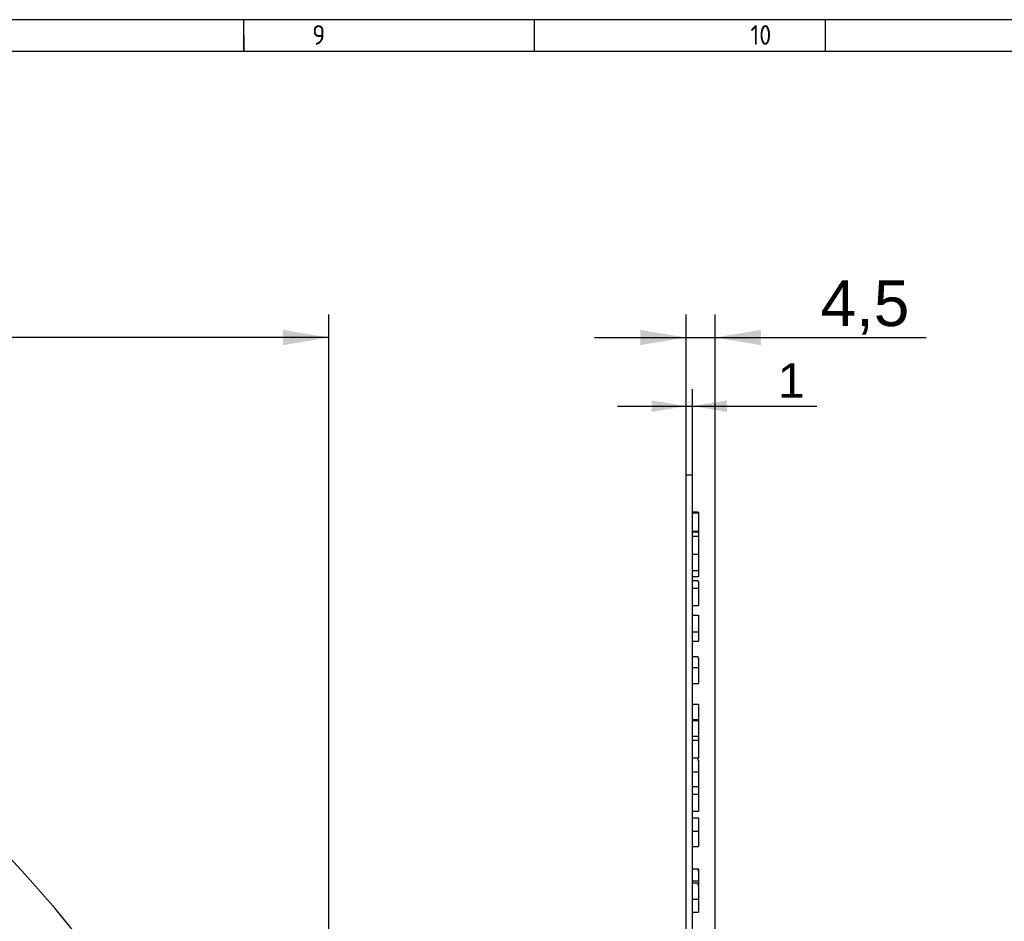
# Model space of a CAD drawing. Header units: millimetres. Extents: x 7 to 819, y 6 to 587.
# Tile 13 of 14: x 518 to 668, y 449 to 587. Entities that reach past the tile are written whole.
import ezdxf
from ezdxf.enums import TextEntityAlignment as Align
from ezdxf.lldxf.tags import DXFTag

# ---------------------------------------------------------------- set-up
doc = ezdxf.new("R2010")
doc.units = ezdxf.units.MM
doc.layers.add('Default', color=7, linetype='Continuous')
doc.layers.add('RDLED_400MM_4000', color=7, linetype='Continuous')
doc.styles.add('SEACAD_Arial', font='arial.ttf')
tags = doc.linetypes.add('CENTER2', pattern=[28.575, 19.05, -3.175, 3.175, -3.175]).pattern_tags.tags
tags[10:11] = [DXFTag(74, 4), DXFTag(75, 0), DXFTag(340, '0'), DXFTag(46, 0.0), DXFTag(50, 0.0), DXFTag(44, 0.0), DXFTag(45, 0.0)]
tags[8:9] = [DXFTag(74, 4), DXFTag(75, 0), DXFTag(340, '0'), DXFTag(46, 0.0), DXFTag(50, 0.0), DXFTag(44, 0.0), DXFTag(45, 0.0)]
tags[6:7] = [DXFTag(74, 4), DXFTag(75, 0), DXFTag(340, '0'), DXFTag(46, 0.0), DXFTag(50, 0.0), DXFTag(44, 0.0), DXFTag(45, 0.0)]
tags[4:5] = [DXFTag(74, 4), DXFTag(75, 0), DXFTag(340, '0'), DXFTag(46, 0.0), DXFTag(50, 0.0), DXFTag(44, 0.0), DXFTag(45, 0.0)]
doc.dimstyles.new('ISO', dxfattribs={"dimtxt": 7, "dimasz": 7, "dimexe": 3.5, "dimexo": 0, "dimgap": 1.75, "dimtad": 1, "dimtxsty": 'SEACAD_Arial', "dimblk1": '_SE_FILLED', "dimblk2": '_SE_FILLED', "dimsah": 1, "dimcen": 3.5, "dimadec": 0, "dimazin": 0, "dimtfac": 0.5, "dimtdec": 3, "dimtmove": 0, "dimatfit": 3, "dimfxl": 1, "dimarcsym": 0})

# ---------------------------------------------------------------- blocks, each defined once
blk = doc.blocks.new('SE1')
at = {"layer": 'RDLED_400MM_4000', "color": 7, "linetype": 'Continuous'}
blk.add_arc((370.1, 322.05), 200, 12.8386, 77.1614, dxfattribs=at)
blk = doc.blocks.new('SE2')
at = {"layer": 'RDLED_400MM_4000', "color": 7, "linetype": 'Continuous'}
for p, q in [((619.78, 517.05), (620.78, 517.05)), ((619.78, 366.49), (619.78, 517.05)), ((620.78, 366.49), (620.78, 517.05)), ((620.78, 511.37), (621.58, 511.37)), ((620.78, 511.24), (621.68, 511.24)), ((621.58, 511.37), (621.58, 511.36)), ((621.58, 511.36), (621.68, 511.36)), ((621.68, 511.36), (621.68, 511.24)), ((621.68, 511.24), (621.68, 508.44)), ((620.78, 508.44), (621.68, 508.44)), ((620.78, 508.32), (621.58, 508.32)), ((621.58, 508.32), (621.58, 508.22)), ((621.58, 508.22), (621.68, 508.22)), ((621.68, 508.44), (621.68, 508.22)), ((621.68, 508.22), (621.68, 507.65)), ((620.78, 507.65), (621.68, 507.65)), ((621.68, 507.65), (621.68, 504.9)), ((620.78, 504.9), (621.68, 504.9)), ((621.68, 504.9), (621.68, 502.44)), ((620.78, 502.44), (621.68, 502.44)), ((621.68, 502.44), (621.68, 501.51)), ((620.78, 501.51), (621.68, 501.51)), ((620.78, 500.89), (621.58, 500.89)), ((621.58, 500.89), (621.58, 500.72)), ((621.58, 500.72), (621.68, 500.72)), ((621.68, 500.72), (621.68, 499.71)), ((620.78, 499.71), (621.68, 499.71)), ((621.68, 499.71), (621.68, 497.07)), ((620.78, 497.07), (621.68, 497.07)), ((620.78, 495.59), (621.68, 495.59)), ((621.68, 495.59), (621.68, 493.04)), ((620.78, 493.04), (621.68, 493.04)), ((621.68, 493.04), (621.68, 491.6)), ((620.78, 491.6), (621.68, 491.6)), ((620.78, 489.27), (621.58, 489.27)), ((621.58, 489.27), (621.58, 489.03)), ((621.58, 489.03), (621.68, 489.03)), ((621.68, 489.03), (621.68, 487.6)), ((620.78, 487.6), (621.68, 487.6)), ((621.68, 487.6), (621.68, 485.14)), ((620.78, 485.14), (621.68, 485.14)), ((620.78, 481.97), (621.68, 481.97)), ((621.68, 481.97), (621.68, 479.62)), ((620.78, 479.62), (621.68, 479.62)), ((620.78, 479.45), (621.68, 479.45)), ((621.68, 479.62), (621.68, 479.45)), ((621.68, 479.45), (621.68, 477)), ((620.78, 477.09), (621.58, 477.09)), ((620.78, 476.45), (621.68, 476.45)), ((621.58, 477.09), (621.58, 477)), ((621.58, 477), (621.68, 477)), ((621.68, 477), (621.68, 476.45)), ((621.68, 476.45), (621.68, 473.69)), ((620.78, 473.74), (621.58, 473.74)), ((621.58, 473.74), (621.58, 473.43)), ((621.58, 473.69), (621.68, 473.69)), ((621.58, 473.43), (621.68, 473.43)), ((621.68, 473.43), (621.68, 471.61)), ((620.78, 471.61), (621.68, 471.61)), ((621.68, 471.61), (621.68, 469.39)), ((620.78, 469.39), (621.68, 469.39)), ((621.58, 469.39), (621.58, 469.27)), ((621.58, 469.27), (621.68, 469.27)), ((621.68, 469.39), (621.68, 469.27)), ((621.68, 469.27), (621.68, 468.19)), ((620.78, 468.19), (621.68, 468.19)), ((621.68, 468.19), (621.68, 465.58)), ((620.78, 465.58), (621.68, 465.58)), ((620.78, 464.61), (621.68, 464.61)), ((621.68, 464.61), (621.68, 462.52)), ((620.78, 462.52), (621.68, 462.52)), ((621.68, 462.52), (621.68, 460.19)), ((620.78, 460.19), (621.68, 460.19)), ((620.78, 456.79), (621.58, 456.79)), ((621.58, 456.79), (621.58, 456.53)), ((621.58, 456.79), (621.68, 456.79)), ((621.58, 456.53), (621.68, 456.53)), ((621.68, 456.79), (621.68, 456.53)), ((621.68, 456.53), (621.68, 454.95)), ((620.78, 454.95), (621.68, 454.95)), ((621.68, 454.95), (621.68, 454.3)), ((620.78, 454.64), (621.58, 454.64)), ((621.58, 454.64), (621.58, 454.28)), ((621.58, 454.3), (621.68, 454.3)), ((621.58, 454.28), (621.68, 454.28)), ((621.68, 454.28), (621.68, 454.3)), ((621.68, 454.28), (621.68, 452.12)), ((620.78, 452.12), (621.68, 452.12)), ((621.68, 452.12), (621.68, 450.18)), ((620.78, 450.18), (621.68, 450.18))]:
    blk.add_line(p, q, dxfattribs=at)
blk = doc.blocks.new('DMBLK1')
at = {"layer": 'Default', "linetype": 'Continuous'}
for points in [[(182.1, 539.22), (175.1, 538.06), (182.1, 536.89)], [(558.1, 539.22), (558.1, 536.89), (565.1, 538.06)]]:
    blk.add_hatch(color=7, dxfattribs=at).paths.add_polyline_path(points)
at = {"layer": 'Default', "color": 7, "linetype": 'Continuous'}
for p, q in [((175.1, 366.49), (175.1, 541.56)), ((565.1, 366.49), (565.1, 541.56)), ((565.1, 538.06), (175.1, 538.06))]:
    blk.add_line(p, q, dxfattribs=at)
at = {"layer": 'Default', "color": 7, "linetype": 'Continuous', "style": 'SEACAD_Arial'}
blk.add_text('390', height=7, dxfattribs=at).set_placement((361.88, 546.81), align=Align.TOP_LEFT)
blk = doc.blocks.new('_SE_FILLED')
at = {"color": 0}
blk.add_line((0, 0), (-1, 0), dxfattribs=at)
blk.add_solid([(0, 0), (-1, -0.1665), (-1, 0.1665), (0, 0)], dxfattribs=at)
blk = doc.blocks.new('DMBLK4')
at = {"layer": 'Default', "linetype": 'Continuous'}
for points in [[(612.78, 539.22), (612.78, 536.89), (619.78, 538.06)], [(631.23, 539.22), (624.23, 538.06), (631.23, 536.89)]]:
    blk.add_hatch(color=7, dxfattribs=at).paths.add_polyline_path(points)
at = {"layer": 'Default', "color": 7, "linetype": 'Continuous'}
for p, q in [((619.78, 366.49), (619.78, 541.56)), ((624.23, 325.46), (624.23, 541.56)), ((605.78, 538.06), (656.49, 538.06))]:
    blk.add_line(p, q, dxfattribs=at)
at = {"layer": 'Default', "color": 7, "linetype": 'Continuous', "style": 'SEACAD_Arial'}
blk.add_text('4,5', height=7, dxfattribs=at).set_placement((640.34, 546.81), align=Align.TOP_LEFT)
blk = doc.blocks.new('DMBLK5')
at = {"layer": 'Default', "linetype": 'Continuous'}
for points in [[(614.53, 528.43), (614.53, 526.68), (619.78, 527.56)], [(626.03, 528.43), (620.78, 527.56), (626.03, 526.68)]]:
    blk.add_hatch(color=7, dxfattribs=at).paths.add_polyline_path(points)
at = {"layer": 'Default', "color": 7, "linetype": 'Continuous'}
for p, q in [((619.78, 517.05), (619.78, 530.18)), ((620.78, 517.05), (620.78, 530.18)), ((609.28, 527.56), (639.76, 527.56))]:
    blk.add_line(p, q, dxfattribs=at)
at = {"layer": 'Default', "color": 7, "linetype": 'Continuous', "style": 'SEACAD_Arial'}
blk.add_text('1', height=5.25, dxfattribs=at).set_placement((633.82, 534.12), align=Align.TOP_LEFT)

msp = doc.modelspace()

# ---------------------------------------------------------------- linework, layer by layer
at = {"layer": 'Default', "color": 7, "linetype": 'Continuous'}
for p, q in [((819.1, 586.67), (6.708, 586.67)), ((552.1, 581.809), (552.1, 586.67)), ((596.6, 581.809), (596.6, 586.67)), ((641.1, 581.809), (641.1, 586.67)), ((552.1, 584.24), (552.1, 581.809)), ((819.1, 581.809), (10.978, 581.809))]:
    msp.add_line(p, q, dxfattribs=at)
at = {"layer": 'Default', "color": 7, "linetype": 'CENTER2'}
msp.add_circle((370.096, 322.047), 172, dxfattribs=at)

# ---------------------------------------------------------------- block references
at = {"layer": 'Default'}
for name in ['SE1', 'SE2']:
    msp.add_blockref(name, (0, 0), dxfattribs=at)

# ---------------------------------------------------------------- texts
at = {"layer": 'Default', "insert": (32.361, 585.835), "char_height": 3, "width": 763.84092, "attachment_point": 1}
msp.add_mtext('{\\fSolid Edge ISO|b1||i0||c0|p34;\\C7;\\H3.;\\W0.94;1                                          2                                      3                                      4                                   5                                       6                                     7                                   8                                     9                                      10                                 11                                      12                                    13                                  14                                     15                                   16                                     17                                  18}', dxfattribs=at)

# ---------------------------------------------------------------- dimensions: what is measured, and where the dimension line sits
at = {"layer": 'Default', "color": 7, "linetype": 'Continuous'}
dim = msp.add_linear_dim(base=(175.096, 538.056), p1=(565.096, 325.547), p2=(175.096, 366.488), text='\\A1;<>', dimstyle='ISO', dxfattribs=at)
dim.commit()
dim.dimension.update_dxf_attribs({"geometry": 'DMBLK1', "text_midpoint": (370.096, 538.056), "dimtype": 160})
dim = msp.add_linear_dim(base=(624.2287312, 538.056068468), p1=(619.7787312, 366.487689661), p2=(624.2287312, 325.462403), text='\\A1;<>', dimstyle='ISO', override={"dimdec": 1}, dxfattribs=at)
dim.commit()
dim.dimension.update_dxf_attribs({"geometry": 'DMBLK4', "text_midpoint": (637.894054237, 538.056068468), "dimtype": 160})
dim = msp.add_linear_dim(base=(619.779, 527.556), p1=(619.779, 517.047), p2=(620.779, 517.047), angle=0, text='\\A1;<>', dimstyle='ISO', override={"dimtxt": 5.25, "dimasz": 5.25, "dimexe": 2.625, "dimgap": 1.3125, "dimcen": 2.625}, dxfattribs=at)
dim.commit()
dim.dimension.update_dxf_attribs({"geometry": 'DMBLK5', "text_midpoint": (631.981, 527.556), "dimtype": 161})

doc.saveas('drawing.dxf')
